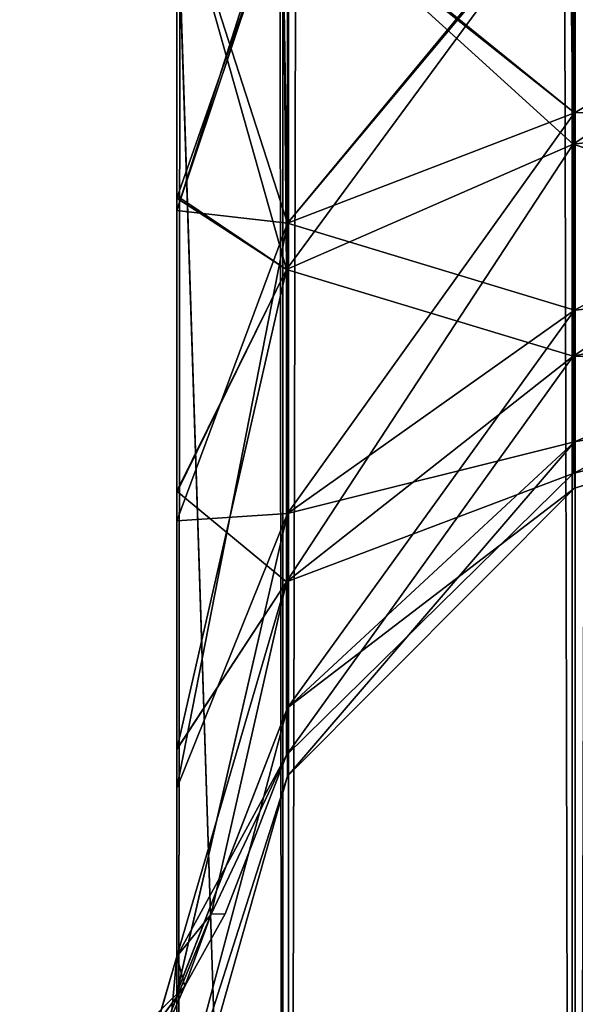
# Model space of a CAD drawing. Extents: x -23 to 470, y -2000 to 0.
# Tile 63 of 247: x 238 to 247, y -1946 to -1930. Entities that reach past the tile are written whole.
import ezdxf

# ---------------------------------------------------------------- set-up
doc = ezdxf.new("R2010")
doc.units = 0
doc.header["$LTSCALE"] = 65.185185
for name, color, linetype in [('282', 7, 'CONTINUOUS'), ('297', 7, 'CONTINUOUS'), ('298', 7, 'CONTINUOUS'), ('306', 7, 'CONTINUOUS'), ('310', 7, 'CONTINUOUS'), ('323', 7, 'CONTINUOUS'), ('324', 7, 'CONTINUOUS'), ('325', 7, 'CONTINUOUS'), ('326', 7, 'CONTINUOUS'), ('327', 7, 'CONTINUOUS'), ('338', 7, 'CONTINUOUS')]:
    doc.layers.add(name, color=color, linetype=linetype)

msp = doc.modelspace()

# ---------------------------------------------------------------- linework, layer by layer
at = {"layer": '282', "linetype": 'CONTINUOUS'}
for points in [[(240.45, -1928.15, 20.5), (240.45, -1933.178, 19.874), (240.45, -1952.417, 21.376), (240.45, -1928.15, 20.5)], [(240.45, -1933.41, 21.184), (240.45, -1928.15, 20.5), (240.45, -1952.417, 21.376), (240.45, -1933.41, 21.184)], [(240.45, -1928.15, 61.5), (240.45, -1933.409, 60.816), (240.45, -1933.41, 62.184), (240.45, -1928.15, 61.5)], [(240.45, -1928.15, 102.5), (240.45, -1933.409, 101.816), (240.45, -1980, 102.5), (240.45, -1928.15, 102.5)], [(240.45, -1980, -102.5), (240.45, -1982.865, -101.931), (240.45, -1928.15, -102.5), (240.45, -1980, -102.5)], [(240.45, -1928.15, -102.5), (240.45, -1982.865, -101.931), (240.45, -1933.41, -101.816), (240.45, -1928.15, -102.5)], [(240.45, -1928.15, -61.5), (240.45, -1933.409, -62.184), (240.45, -1933.41, -60.816), (240.45, -1928.15, -61.5)], [(240.45, -1928.15, -20.5), (240.45, -1933.409, -21.184), (240.45, -1933.213, -19.865), (240.45, -1928.15, -20.5)], [(240.45, -1933.178, 19.874), (240.45, -1937.882, 18.042), (240.45, -1952.417, 21.376), (240.45, -1933.178, 19.874)], [(240.45, -1933.213, -19.865), (240.45, -1933.409, -21.184), (240.45, -1937.903, -18.031), (240.45, -1933.213, -19.865)], [(240.45, -1933.409, 60.816), (240.45, -1938.355, 58.772), (240.45, -1987.5, 95), (240.45, -1933.409, 60.816)], [(240.45, -1933.41, 62.184), (240.45, -1933.409, 60.816), (240.45, -1938.356, 64.228), (240.45, -1933.41, 62.184)], [(240.45, -1938.356, 64.228), (240.45, -1933.409, 60.816), (240.45, -1987.5, 95), (240.45, -1938.356, 64.228)], [(240.45, -1933.409, 101.816), (240.45, -1938.355, 99.772), (240.45, -1982.865, 101.931), (240.45, -1933.409, 101.816)], [(240.45, -1980, 102.5), (240.45, -1933.409, 101.816), (240.45, -1982.865, 101.931), (240.45, -1980, 102.5)], [(240.45, -1933.409, -62.184), (240.45, -1938.355, -64.228), (240.45, -1938.356, -58.772), (240.45, -1933.409, -62.184)], [(240.45, -1933.41, -60.816), (240.45, -1933.409, -62.184), (240.45, -1938.356, -58.772), (240.45, -1933.41, -60.816)], [(240.45, -1933.409, -21.184), (240.45, -1938.355, -23.228), (240.45, -1952.417, -21.376), (240.45, -1933.409, -21.184)], [(240.45, -1937.903, -18.031), (240.45, -1933.409, -21.184), (240.45, -1952.417, -21.376), (240.45, -1937.903, -18.031)], [(240.45, -1938.356, 23.228), (240.45, -1933.41, 21.184), (240.45, -1952.417, 21.376), (240.45, -1938.356, 23.228)], [(240.45, -1983.734, -101.5), (240.45, -1985.305, -100.301), (240.45, -1933.41, -101.816), (240.45, -1983.734, -101.5)], [(240.45, -1933.41, -101.816), (240.45, -1985.305, -100.301), (240.45, -1938.356, -99.772), (240.45, -1933.41, -101.816)], [(240.45, -1982.865, -101.931), (240.45, -1983.734, -101.5), (240.45, -1933.41, -101.816), (240.45, -1982.865, -101.931)], [(240.45, -1937.882, 18.042), (240.45, -1941.993, 15.12), (240.45, -1952.417, 21.376), (240.45, -1937.882, 18.042)], [(240.45, -1942.001, -15.112), (240.45, -1937.903, -18.031), (240.45, -1952.417, -21.376), (240.45, -1942.001, -15.112)], [(240.45, -1938.355, 58.772), (240.45, -1942.614, 55.522), (240.45, -1987.5, 95), (240.45, -1938.355, 58.772)], [(240.45, -1938.355, 99.772), (240.45, -1942.614, 96.522), (240.45, -1986.5, 98.734), (240.45, -1938.355, 99.772)], [(240.45, -1982.865, 101.931), (240.45, -1938.355, 99.772), (240.45, -1983.734, 101.5), (240.45, -1982.865, 101.931)], [(240.45, -1983.734, 101.5), (240.45, -1938.355, 99.772), (240.45, -1985.305, 100.301), (240.45, -1983.734, 101.5)], [(240.45, -1985.305, 100.301), (240.45, -1938.355, 99.772), (240.45, -1986.5, 98.734), (240.45, -1985.305, 100.301)], [(240.45, -1942.614, -67.478), (240.45, -1987.5, -24.51), (240.45, -1938.355, -64.228), (240.45, -1942.614, -67.478)], [(240.45, -1938.355, -64.228), (240.45, -1987.5, -24.51), (240.45, -1938.356, -58.772), (240.45, -1938.355, -64.228)], [(240.45, -1938.355, -23.228), (240.45, -1942.614, -26.478), (240.45, -1952.417, -21.376), (240.45, -1938.355, -23.228)], [(240.45, -1942.615, 26.479), (240.45, -1938.356, 23.228), (240.45, -1963.25, 27.648), (240.45, -1942.615, 26.479)], [(240.45, -1963.25, 27.648), (240.45, -1938.356, 23.228), (240.45, -1952.417, 21.376), (240.45, -1963.25, 27.648)], [(240.45, -1942.615, 67.479), (240.45, -1938.356, 64.228), (240.45, -1987.5, 95), (240.45, -1942.615, 67.479)], [(240.45, -1938.356, -58.772), (240.45, -1987.5, -24.51), (240.45, -1942.615, -55.521), (240.45, -1938.356, -58.772)], [(240.45, -1986.5, -98.734), (240.45, -1986.933, -97.86), (240.45, -1938.356, -99.772), (240.45, -1986.5, -98.734)], [(240.45, -1938.356, -99.772), (240.45, -1986.933, -97.86), (240.45, -1942.615, -96.521), (240.45, -1938.356, -99.772)], [(240.45, -1985.305, -100.301), (240.45, -1986.5, -98.734), (240.45, -1938.356, -99.772), (240.45, -1985.305, -100.301)], [(240.45, -1941.993, 15.12), (240.45, -1945.298, 11.3), (240.45, -1952.417, 21.376), (240.45, -1941.993, 15.12)], [(240.45, -1945.297, -11.297), (240.45, -1942.001, -15.112), (240.45, -1952.417, -21.376), (240.45, -1945.297, -11.297)], [(240.45, -1942.614, 55.522), (240.45, -1945.88, 51.282), (240.45, -1987.5, 95), (240.45, -1942.614, 55.522)], [(240.45, -1942.614, 96.522), (240.45, -1945.88, 92.282), (240.45, -1987.5, 95), (240.45, -1942.614, 96.522)], [(240.45, -1986.5, 98.734), (240.45, -1942.614, 96.522), (240.45, -1986.933, 97.86), (240.45, -1986.5, 98.734)], [(240.45, -1986.933, 97.86), (240.45, -1942.614, 96.522), (240.45, -1987.5, 95), (240.45, -1986.933, 97.86)], [(240.45, -1945.88, -71.718), (240.45, -1987.5, -24.51), (240.45, -1942.614, -67.478), (240.45, -1945.88, -71.718)], [(240.45, -1942.614, -26.478), (240.45, -1945.88, -30.718), (240.45, -1963.249, -27.648), (240.45, -1942.614, -26.478)], [(240.45, -1952.417, -21.376), (240.45, -1942.614, -26.478), (240.45, -1963.249, -27.648), (240.45, -1952.417, -21.376)], [(240.45, -1945.882, 30.72), (240.45, -1942.615, 26.479), (240.45, -1975.732, 28.753), (240.45, -1945.882, 30.72)], [(240.45, -1975.732, 28.753), (240.45, -1942.615, 26.479), (240.45, -1963.25, 27.648), (240.45, -1975.732, 28.753)], [(240.45, -1945.882, 71.72), (240.45, -1942.615, 67.479), (240.45, -1987.5, 95), (240.45, -1945.882, 71.72)], [(240.45, -1942.615, -55.521), (240.45, -1987.5, -24.51), (240.45, -1945.882, -51.28), (240.45, -1942.615, -55.521)], [(240.45, -1986.933, -97.86), (240.45, -1987.5, -95), (240.45, -1942.615, -96.521), (240.45, -1986.933, -97.86)], [(240.45, -1942.615, -96.521), (240.45, -1987.5, -95), (240.45, -1945.882, -92.28), (240.45, -1942.615, -96.521)], [(240.45, -1945.88, 51.282), (240.45, -1947.944, 46.329), (240.45, -1987.5, 95), (240.45, -1945.88, 51.282)], [(240.45, -1945.88, 92.282), (240.45, -1947.944, 87.329), (240.45, -1987.5, 95), (240.45, -1945.88, 92.282)], [(240.45, -1947.944, -76.671), (240.45, -1987.5, -24.51), (240.45, -1945.88, -71.718), (240.45, -1947.944, -76.671)], [(240.45, -1945.88, -30.718), (240.45, -1947.944, -35.671), (240.45, -1975.731, -28.753), (240.45, -1945.88, -30.718)], [(240.45, -1963.249, -27.648), (240.45, -1945.88, -30.718), (240.45, -1975.731, -28.753), (240.45, -1963.249, -27.648)], [(240.45, -1947.944, 35.673), (240.45, -1945.882, 30.72), (240.45, -1987.5, 95), (240.45, -1947.944, 35.673)], [(240.45, -1987.5, 95), (240.45, -1945.882, 30.72), (240.45, -1975.732, 28.753), (240.45, -1987.5, 95)], [(240.45, -1947.944, 76.673), (240.45, -1945.882, 71.72), (240.45, -1987.5, 95), (240.45, -1947.944, 76.673)], [(240.45, -1987.5, -95), (240.45, -1987.5, -24.51), (240.45, -1945.882, -92.28), (240.45, -1987.5, -95)], [(240.45, -1945.882, -92.28), (240.45, -1987.5, -24.51), (240.45, -1947.944, -87.327), (240.45, -1945.882, -92.28)], [(240.45, -1945.882, -51.28), (240.45, -1987.5, -24.51), (240.45, -1947.944, -46.327), (240.45, -1945.882, -51.28)]]:
    msp.add_3dface(points, dxfattribs=at)
at = {"layer": '297', "linetype": 'CONTINUOUS'}
msp.add_3dface([(240.45, -1945.297, -11.297), (240.45, -1952.417, -21.376), (239.795, -1947.557, -10.304), (240.45, -1945.297, -11.297)], dxfattribs=at)
at = {"layer": '298', "linetype": 'CONTINUOUS'}
for points in [[(240.45, -1952.417, 21.376), (240.45, -1945.298, 11.3), (239.779, -1952.541, 17.987), (240.45, -1952.417, 21.376)], [(239.779, -1952.541, 17.987), (240.45, -1945.298, 11.3), (239.779, -1947.582, 10.293), (239.779, -1952.541, 17.987)]]:
    msp.add_3dface(points, dxfattribs=at)
at = {"layer": '306', "linetype": 'CONTINUOUS'}
for points in [[(240.45, -20, 102.5), (240.45, -71.85, 102.5), (242.138, -1980, 108.8), (240.45, -20, 102.5)], [(242.138, -20, 108.8), (240.45, -20, 102.5), (242.138, -1980, 108.8), (242.138, -20, 108.8)], [(246.747, -20, 113.41), (242.138, -20, 108.8), (246.747, -1980, 113.41), (246.747, -20, 113.41)], [(242.138, -20, 108.8), (242.138, -1980, 108.8), (246.747, -1980, 113.41), (242.138, -20, 108.8)], [(253.05, -1980, 115.1), (246.747, -20, 113.41), (246.747, -1980, 113.41), (253.05, -1980, 115.1)], [(246.747, -20, 113.41), (253.05, -1980, 115.1), (253.05, -1916.55, 115.1), (246.747, -20, 113.41)], [(240.45, -71.85, 102.5), (240.45, -1928.15, 102.5), (242.138, -1980, 108.8), (240.45, -71.85, 102.5)], [(240.45, -1928.15, 102.5), (240.45, -1980, 102.5), (242.138, -1980, 108.8), (240.45, -1928.15, 102.5)]]:
    msp.add_3dface(points, dxfattribs=at)
at = {"layer": '310', "linetype": 'CONTINUOUS'}
for points in [[(240.45, -1980, -102.5), (240.45, -1928.15, -102.5), (242.225, -20, -108.75), (240.45, -1980, -102.5)], [(240.45, -1980, -102.5), (242.225, -20, -108.75), (242.225, -1980, -108.75), (240.45, -1980, -102.5)], [(242.225, -20, -108.75), (246.797, -20, -113.323), (242.225, -1980, -108.75), (242.225, -20, -108.75)], [(246.797, -20, -113.323), (246.797, -1980, -113.323), (242.225, -1980, -108.75), (246.797, -20, -113.323)], [(246.797, -20, -113.323), (253.05, -20, -115), (246.797, -1980, -113.323), (246.797, -20, -113.323)]]:
    msp.add_3dface(points, dxfattribs=at)
at = {"layer": '323', "linetype": 'CONTINUOUS'}
for points in [[(240.45, -1928.15, -102.5), (240.45, -1933.41, -101.816), (242.212, -1928.15, -96.273), (240.45, -1928.15, -102.5)], [(242.212, -1928.15, -96.273), (240.45, -1933.41, -101.816), (242.212, -1933.612, -95.186), (242.212, -1928.15, -96.273)], [(240.45, -1933.409, -62.184), (240.45, -1928.15, -61.5), (242.212, -1933.612, -68.814), (240.45, -1933.409, -62.184)], [(242.212, -1933.612, -68.814), (240.45, -1928.15, -61.5), (242.212, -1928.15, -67.727), (242.212, -1933.612, -68.814)], [(242.212, -1928.15, -96.273), (242.212, -1933.612, -95.186), (246.78, -1928.15, -91.686), (242.212, -1928.15, -96.273)], [(246.78, -1928.15, -91.686), (242.212, -1933.612, -95.186), (246.783, -1931.856, -90.947), (246.78, -1928.15, -91.686)], [(242.212, -1933.612, -68.814), (242.212, -1928.15, -67.727), (246.783, -1931.856, -73.053), (242.212, -1933.612, -68.814)], [(242.212, -1928.15, -67.727), (246.78, -1928.15, -72.314), (246.783, -1931.856, -73.053), (242.212, -1928.15, -67.727)], [(253.05, -1928.15, -74), (253.037, -1931.621, -74.792), (246.78, -1928.15, -72.314), (253.05, -1928.15, -74)], [(246.78, -1928.15, -72.314), (253.037, -1931.621, -74.792), (246.783, -1931.856, -73.053), (246.78, -1928.15, -72.314)], [(253.136, -1928.15, -90), (246.78, -1928.15, -91.686), (246.783, -1931.856, -90.947), (253.136, -1928.15, -90)], [(253.037, -1931.621, -89.208), (253.136, -1928.15, -90), (246.783, -1931.856, -90.947), (253.037, -1931.621, -89.208)], [(253.037, -1931.621, -74.792), (253.037, -1934.405, -77.012), (246.783, -1934.998, -75.152), (253.037, -1931.621, -74.792)], [(253.037, -1931.621, -74.792), (246.783, -1934.998, -75.152), (246.783, -1931.856, -73.053), (253.037, -1931.621, -74.792)], [(253.037, -1934.405, -86.988), (253.037, -1931.621, -89.208), (246.783, -1934.998, -88.848), (253.037, -1934.405, -86.988)], [(253.037, -1931.621, -89.208), (246.783, -1931.856, -90.947), (246.783, -1934.998, -88.848), (253.037, -1931.621, -89.208)], [(242.212, -1933.612, -95.186), (242.212, -1938.242, -92.092), (246.783, -1931.856, -90.947), (242.212, -1933.612, -95.186)], [(246.783, -1931.856, -90.947), (242.212, -1938.242, -92.092), (246.783, -1934.998, -88.848), (246.783, -1931.856, -90.947)], [(246.783, -1934.998, -75.152), (242.212, -1933.612, -68.814), (246.783, -1931.856, -73.053), (246.783, -1934.998, -75.152)], [(240.45, -1938.355, -64.228), (240.45, -1933.409, -62.184), (242.212, -1933.612, -68.814), (240.45, -1938.355, -64.228)], [(240.45, -1933.41, -101.816), (240.45, -1938.356, -99.772), (242.212, -1933.612, -95.186), (240.45, -1933.41, -101.816)], [(240.45, -1938.356, -99.772), (240.45, -1942.615, -96.521), (242.212, -1933.612, -95.186), (240.45, -1938.356, -99.772)], [(242.212, -1933.612, -95.186), (240.45, -1942.615, -96.521), (242.212, -1938.242, -92.092), (242.212, -1933.612, -95.186)], [(242.212, -1938.242, -71.908), (240.45, -1938.355, -64.228), (242.212, -1933.612, -68.814), (242.212, -1938.242, -71.908)], [(242.212, -1938.242, -71.908), (242.212, -1933.612, -68.814), (246.783, -1934.998, -75.152), (242.212, -1938.242, -71.908)], [(253.037, -1934.405, -77.012), (253.037, -1935.949, -80.22), (246.783, -1937.097, -78.294), (253.037, -1934.405, -77.012)], [(253.037, -1934.405, -77.012), (246.783, -1937.097, -78.294), (246.783, -1934.998, -75.152), (253.037, -1934.405, -77.012)], [(253.037, -1935.949, -83.78), (253.037, -1934.405, -86.988), (246.783, -1937.097, -85.706), (253.037, -1935.949, -83.78)], [(253.037, -1934.405, -86.988), (246.783, -1934.998, -88.848), (246.783, -1937.097, -85.706), (253.037, -1934.405, -86.988)], [(242.212, -1938.242, -92.092), (242.212, -1941.336, -87.462), (246.783, -1934.998, -88.848), (242.212, -1938.242, -92.092)], [(246.783, -1934.998, -88.848), (242.212, -1941.336, -87.462), (246.783, -1937.097, -85.706), (246.783, -1934.998, -88.848)], [(246.783, -1937.097, -78.294), (242.212, -1938.242, -71.908), (246.783, -1934.998, -75.152), (246.783, -1937.097, -78.294)], [(253.037, -1935.949, -80.22), (253.037, -1935.949, -83.78), (246.783, -1937.835, -82), (253.037, -1935.949, -80.22)], [(253.037, -1935.949, -80.22), (246.783, -1937.835, -82), (246.783, -1937.097, -78.294), (253.037, -1935.949, -80.22)], [(253.037, -1935.949, -83.78), (246.783, -1937.097, -85.706), (246.783, -1937.835, -82), (253.037, -1935.949, -83.78)], [(242.212, -1941.336, -87.462), (242.212, -1942.423, -82), (246.783, -1937.097, -85.706), (242.212, -1941.336, -87.462)], [(246.783, -1937.097, -85.706), (242.212, -1942.423, -82), (246.783, -1937.835, -82), (246.783, -1937.097, -85.706)], [(242.212, -1941.336, -76.538), (242.212, -1938.242, -71.908), (246.783, -1937.097, -78.294), (242.212, -1941.336, -76.538)], [(246.783, -1937.835, -82), (242.212, -1941.336, -76.538), (246.783, -1937.097, -78.294), (246.783, -1937.835, -82)], [(242.212, -1942.423, -82), (242.212, -1941.336, -76.538), (246.783, -1937.835, -82), (242.212, -1942.423, -82)], [(240.45, -1942.615, -96.521), (240.45, -1945.882, -92.28), (242.212, -1938.242, -92.092), (240.45, -1942.615, -96.521)], [(242.212, -1938.242, -92.092), (240.45, -1945.882, -92.28), (242.212, -1941.336, -87.462), (242.212, -1938.242, -92.092)], [(240.45, -1945.88, -71.718), (240.45, -1942.614, -67.478), (242.212, -1938.242, -71.908), (240.45, -1945.88, -71.718)], [(242.212, -1941.336, -76.538), (240.45, -1945.88, -71.718), (242.212, -1938.242, -71.908), (242.212, -1941.336, -76.538)], [(240.45, -1942.614, -67.478), (240.45, -1938.355, -64.228), (242.212, -1938.242, -71.908), (240.45, -1942.614, -67.478)], [(240.45, -1945.882, -92.28), (240.45, -1947.944, -87.327), (242.212, -1941.336, -87.462), (240.45, -1945.882, -92.28)], [(242.212, -1941.336, -87.462), (240.45, -1947.944, -87.327), (242.212, -1942.423, -82), (242.212, -1941.336, -87.462)], [(240.45, -1947.944, -76.671), (240.45, -1945.88, -71.718), (242.212, -1941.336, -76.538), (240.45, -1947.944, -76.671)], [(242.212, -1942.423, -82), (240.45, -1947.944, -76.671), (242.212, -1941.336, -76.538), (242.212, -1942.423, -82)], [(240.45, -1947.944, -87.327), (240.45, -1948.65, -81.999), (242.212, -1942.423, -82), (240.45, -1947.944, -87.327)], [(240.45, -1948.65, -81.999), (240.45, -1947.944, -76.671), (242.212, -1942.423, -82), (240.45, -1948.65, -81.999)]]:
    msp.add_3dface(points, dxfattribs=at)
at = {"layer": '324', "linetype": 'CONTINUOUS'}
for points in [[(240.45, -1928.15, -61.5), (240.45, -1933.41, -60.816), (242.212, -1928.15, -55.273), (240.45, -1928.15, -61.5)], [(242.212, -1928.15, -55.273), (240.45, -1933.41, -60.816), (242.212, -1933.612, -54.186), (242.212, -1928.15, -55.273)], [(240.45, -1933.409, -21.184), (240.45, -1928.15, -20.5), (242.212, -1933.612, -27.814), (240.45, -1933.409, -21.184)], [(242.212, -1933.612, -27.814), (240.45, -1928.15, -20.5), (242.212, -1928.15, -26.727), (242.212, -1933.612, -27.814)], [(242.212, -1928.15, -55.273), (242.212, -1933.612, -54.186), (246.78, -1928.15, -50.686), (242.212, -1928.15, -55.273)], [(246.78, -1928.15, -50.686), (242.212, -1933.612, -54.186), (246.783, -1931.856, -49.947), (246.78, -1928.15, -50.686)], [(242.212, -1933.612, -27.814), (242.212, -1928.15, -26.727), (246.783, -1931.856, -32.053), (242.212, -1933.612, -27.814)], [(242.212, -1928.15, -26.727), (246.78, -1928.15, -31.314), (246.783, -1931.856, -32.053), (242.212, -1928.15, -26.727)], [(253.05, -1928.15, -33), (253.037, -1931.621, -33.792), (246.78, -1928.15, -31.314), (253.05, -1928.15, -33)], [(246.78, -1928.15, -31.314), (253.037, -1931.621, -33.792), (246.783, -1931.856, -32.053), (246.78, -1928.15, -31.314)], [(253.136, -1928.15, -49), (246.78, -1928.15, -50.686), (246.783, -1931.856, -49.947), (253.136, -1928.15, -49)], [(253.037, -1931.621, -48.208), (253.136, -1928.15, -49), (246.783, -1931.856, -49.947), (253.037, -1931.621, -48.208)], [(253.037, -1931.621, -33.792), (253.037, -1934.405, -36.012), (246.783, -1934.998, -34.152), (253.037, -1931.621, -33.792)], [(253.037, -1931.621, -33.792), (246.783, -1934.998, -34.152), (246.783, -1931.856, -32.053), (253.037, -1931.621, -33.792)], [(253.037, -1934.405, -45.988), (253.037, -1931.621, -48.208), (246.783, -1934.998, -47.848), (253.037, -1934.405, -45.988)], [(253.037, -1931.621, -48.208), (246.783, -1931.856, -49.947), (246.783, -1934.998, -47.848), (253.037, -1931.621, -48.208)], [(242.212, -1933.612, -54.186), (242.212, -1938.242, -51.092), (246.783, -1931.856, -49.947), (242.212, -1933.612, -54.186)], [(246.783, -1931.856, -49.947), (242.212, -1938.242, -51.092), (246.783, -1934.998, -47.848), (246.783, -1931.856, -49.947)], [(246.783, -1934.998, -34.152), (242.212, -1933.612, -27.814), (246.783, -1931.856, -32.053), (246.783, -1934.998, -34.152)], [(240.45, -1938.355, -23.228), (240.45, -1933.409, -21.184), (242.212, -1933.612, -27.814), (240.45, -1938.355, -23.228)], [(240.45, -1933.41, -60.816), (240.45, -1938.356, -58.772), (242.212, -1933.612, -54.186), (240.45, -1933.41, -60.816)], [(240.45, -1938.356, -58.772), (240.45, -1942.615, -55.521), (242.212, -1933.612, -54.186), (240.45, -1938.356, -58.772)], [(242.212, -1933.612, -54.186), (240.45, -1942.615, -55.521), (242.212, -1938.242, -51.092), (242.212, -1933.612, -54.186)], [(242.212, -1938.242, -30.908), (240.45, -1938.355, -23.228), (242.212, -1933.612, -27.814), (242.212, -1938.242, -30.908)], [(242.212, -1938.242, -30.908), (242.212, -1933.612, -27.814), (246.783, -1934.998, -34.152), (242.212, -1938.242, -30.908)], [(253.037, -1934.405, -36.012), (253.037, -1935.949, -39.22), (246.783, -1937.097, -37.294), (253.037, -1934.405, -36.012)], [(253.037, -1934.405, -36.012), (246.783, -1937.097, -37.294), (246.783, -1934.998, -34.152), (253.037, -1934.405, -36.012)], [(253.037, -1935.949, -42.78), (253.037, -1934.405, -45.988), (246.783, -1937.097, -44.706), (253.037, -1935.949, -42.78)], [(253.037, -1934.405, -45.988), (246.783, -1934.998, -47.848), (246.783, -1937.097, -44.706), (253.037, -1934.405, -45.988)], [(242.212, -1938.242, -51.092), (242.212, -1941.336, -46.462), (246.783, -1934.998, -47.848), (242.212, -1938.242, -51.092)], [(246.783, -1934.998, -47.848), (242.212, -1941.336, -46.462), (246.783, -1937.097, -44.706), (246.783, -1934.998, -47.848)], [(246.783, -1937.097, -37.294), (242.212, -1938.242, -30.908), (246.783, -1934.998, -34.152), (246.783, -1937.097, -37.294)], [(253.037, -1935.949, -39.22), (253.037, -1935.949, -42.78), (246.783, -1937.835, -41), (253.037, -1935.949, -39.22)], [(253.037, -1935.949, -39.22), (246.783, -1937.835, -41), (246.783, -1937.097, -37.294), (253.037, -1935.949, -39.22)], [(253.037, -1935.949, -42.78), (246.783, -1937.097, -44.706), (246.783, -1937.835, -41), (253.037, -1935.949, -42.78)], [(242.212, -1941.336, -46.462), (242.212, -1942.423, -41), (246.783, -1937.097, -44.706), (242.212, -1941.336, -46.462)], [(246.783, -1937.097, -44.706), (242.212, -1942.423, -41), (246.783, -1937.835, -41), (246.783, -1937.097, -44.706)], [(242.212, -1941.336, -35.538), (242.212, -1938.242, -30.908), (246.783, -1937.097, -37.294), (242.212, -1941.336, -35.538)], [(246.783, -1937.835, -41), (242.212, -1941.336, -35.538), (246.783, -1937.097, -37.294), (246.783, -1937.835, -41)], [(242.212, -1942.423, -41), (242.212, -1941.336, -35.538), (246.783, -1937.835, -41), (242.212, -1942.423, -41)], [(240.45, -1942.615, -55.521), (240.45, -1945.882, -51.28), (242.212, -1938.242, -51.092), (240.45, -1942.615, -55.521)], [(242.212, -1938.242, -51.092), (240.45, -1945.882, -51.28), (242.212, -1941.336, -46.462), (242.212, -1938.242, -51.092)], [(240.45, -1945.88, -30.718), (240.45, -1942.614, -26.478), (242.212, -1938.242, -30.908), (240.45, -1945.88, -30.718)], [(242.212, -1941.336, -35.538), (240.45, -1945.88, -30.718), (242.212, -1938.242, -30.908), (242.212, -1941.336, -35.538)], [(240.45, -1942.614, -26.478), (240.45, -1938.355, -23.228), (242.212, -1938.242, -30.908), (240.45, -1942.614, -26.478)], [(240.45, -1945.882, -51.28), (240.45, -1947.944, -46.327), (242.212, -1941.336, -46.462), (240.45, -1945.882, -51.28)], [(242.212, -1941.336, -46.462), (240.45, -1947.944, -46.327), (242.212, -1942.423, -41), (242.212, -1941.336, -46.462)], [(240.45, -1947.944, -35.671), (240.45, -1945.88, -30.718), (242.212, -1941.336, -35.538), (240.45, -1947.944, -35.671)], [(242.212, -1942.423, -41), (240.45, -1947.944, -35.671), (242.212, -1941.336, -35.538), (242.212, -1942.423, -41)], [(240.45, -1947.944, -46.327), (240.45, -1948.65, -40.999), (242.212, -1942.423, -41), (240.45, -1947.944, -46.327)], [(240.45, -1948.65, -40.999), (240.45, -1947.944, -35.671), (242.212, -1942.423, -41), (240.45, -1948.65, -40.999)]]:
    msp.add_3dface(points, dxfattribs=at)
at = {"layer": '325', "linetype": 'CONTINUOUS'}
for points in [[(240.45, -1933.178, 19.874), (240.45, -1928.15, 20.5), (242.197, -1934.354, 12.882), (240.45, -1933.178, 19.874)], [(242.197, -1934.354, 12.882), (240.45, -1928.15, 20.5), (242.138, -1928.15, 14.2), (242.197, -1934.354, 12.882)], [(240.45, -1928.15, -20.5), (240.45, -1933.213, -19.865), (242.225, -1928.15, -14.25), (240.45, -1928.15, -20.5)], [(242.225, -1928.15, -14.25), (240.45, -1933.213, -19.865), (242.197, -1934.354, -12.882), (242.225, -1928.15, -14.25)], [(242.197, -1934.354, 12.882), (242.138, -1928.15, 14.2), (246.763, -1932.357, 8.736), (242.197, -1934.354, 12.882)], [(246.763, -1932.357, 8.736), (242.138, -1928.15, 14.2), (246.709, -1928.15, 9.612), (246.763, -1932.357, 8.736)], [(242.225, -1928.15, -14.25), (242.197, -1934.354, -12.882), (246.76, -1928.15, -9.698), (242.225, -1928.15, -14.25)], [(246.76, -1928.15, -9.698), (242.197, -1934.354, -12.882), (246.763, -1932.357, -8.736), (246.76, -1928.15, -9.698)], [(253.05, -1928.15, 7.9), (253.019, -1931.621, 7.208), (246.709, -1928.15, 9.612), (253.05, -1928.15, 7.9)], [(253.019, -1931.621, 7.208), (246.763, -1932.357, 8.736), (246.709, -1928.15, 9.612), (253.019, -1931.621, 7.208)], [(253.118, -1928.15, -8), (246.76, -1928.15, -9.698), (246.763, -1932.357, -8.736), (253.118, -1928.15, -8)], [(253.019, -1931.621, -7.208), (253.118, -1928.15, -8), (246.763, -1932.357, -8.736), (253.019, -1931.621, -7.208)], [(253.019, -1931.621, 7.208), (253.019, -1934.405, 4.988), (246.763, -1932.357, 8.736), (253.019, -1931.621, 7.208)], [(253.019, -1934.405, -4.988), (253.019, -1931.621, -7.208), (246.763, -1935.731, -6.046), (253.019, -1934.405, -4.988)], [(253.019, -1931.621, -7.208), (246.763, -1932.357, -8.736), (246.763, -1935.731, -6.046), (253.019, -1931.621, -7.208)], [(242.197, -1934.354, -12.882), (242.197, -1939.329, -8.915), (246.763, -1932.357, -8.736), (242.197, -1934.354, -12.882)], [(246.763, -1932.357, -8.736), (242.197, -1939.329, -8.915), (246.763, -1935.731, -6.046), (246.763, -1932.357, -8.736)], [(246.763, -1935.731, 6.046), (242.197, -1934.354, 12.882), (246.763, -1932.357, 8.736), (246.763, -1935.731, 6.046)], [(253.019, -1934.405, 4.988), (246.763, -1935.731, 6.046), (246.763, -1932.357, 8.736), (253.019, -1934.405, 4.988)], [(240.45, -1937.882, 18.042), (240.45, -1933.178, 19.874), (242.197, -1934.354, 12.882), (240.45, -1937.882, 18.042)], [(240.45, -1933.213, -19.865), (240.45, -1937.903, -18.031), (242.197, -1934.354, -12.882), (240.45, -1933.213, -19.865)], [(242.197, -1939.329, 8.915), (240.45, -1937.882, 18.042), (242.197, -1934.354, 12.882), (242.197, -1939.329, 8.915)], [(240.45, -1937.903, -18.031), (240.45, -1942.001, -15.112), (242.197, -1934.354, -12.882), (240.45, -1937.903, -18.031)], [(242.197, -1934.354, -12.882), (240.45, -1942.001, -15.112), (242.197, -1939.329, -8.915), (242.197, -1934.354, -12.882)], [(242.197, -1939.329, 8.915), (242.197, -1934.354, 12.882), (246.763, -1935.731, 6.046), (242.197, -1939.329, 8.915)], [(253.019, -1934.405, 4.988), (253.019, -1935.949, 1.78), (246.763, -1935.731, 6.046), (253.019, -1934.405, 4.988)], [(253.019, -1935.949, -1.78), (253.019, -1934.405, -4.988), (246.763, -1937.603, -2.158), (253.019, -1935.949, -1.78)], [(253.019, -1934.405, -4.988), (246.763, -1935.731, -6.046), (246.763, -1937.603, -2.158), (253.019, -1934.405, -4.988)], [(242.197, -1939.329, -8.915), (242.197, -1942.09, -3.182), (246.763, -1935.731, -6.046), (242.197, -1939.329, -8.915)], [(246.763, -1935.731, -6.046), (242.197, -1942.09, -3.182), (246.763, -1937.603, -2.158), (246.763, -1935.731, -6.046)], [(246.763, -1937.603, 2.158), (242.197, -1939.329, 8.915), (246.763, -1935.731, 6.046), (246.763, -1937.603, 2.158)], [(253.019, -1935.949, 1.78), (246.763, -1937.603, 2.158), (246.763, -1935.731, 6.046), (253.019, -1935.949, 1.78)], [(253.019, -1935.949, 1.78), (253.019, -1935.949, -1.78), (246.763, -1937.603, 2.158), (253.019, -1935.949, 1.78)], [(253.019, -1935.949, -1.78), (246.763, -1937.603, -2.158), (246.763, -1937.603, 2.158), (253.019, -1935.949, -1.78)], [(242.197, -1942.09, -3.182), (242.197, -1942.09, 3.182), (246.763, -1937.603, -2.158), (242.197, -1942.09, -3.182)], [(242.197, -1942.09, 3.182), (242.197, -1939.329, 8.915), (246.763, -1937.603, 2.158), (242.197, -1942.09, 3.182)], [(246.763, -1937.603, -2.158), (242.197, -1942.09, 3.182), (246.763, -1937.603, 2.158), (246.763, -1937.603, -2.158)], [(240.45, -1941.993, 15.12), (240.45, -1937.882, 18.042), (242.197, -1939.329, 8.915), (240.45, -1941.993, 15.12)], [(240.45, -1945.298, 11.3), (240.45, -1941.993, 15.12), (242.197, -1939.329, 8.915), (240.45, -1945.298, 11.3)], [(242.197, -1942.09, 3.182), (240.45, -1945.298, 11.3), (242.197, -1939.329, 8.915), (242.197, -1942.09, 3.182)], [(240.45, -1942.001, -15.112), (240.45, -1945.297, -11.297), (242.197, -1939.329, -8.915), (240.45, -1942.001, -15.112)], [(240.45, -1945.297, -11.297), (240.994, -1944.624, -4.934), (242.197, -1939.329, -8.915), (240.45, -1945.297, -11.297)], [(242.197, -1939.329, -8.915), (240.994, -1944.624, -4.934), (242.197, -1942.09, -3.182), (242.197, -1939.329, -8.915)], [(240.993, -1944.624, 4.951), (240.45, -1945.298, 11.3), (242.197, -1942.09, 3.182), (240.993, -1944.624, 4.951)], [(241.219, -1944.617, 0.014), (240.993, -1944.624, 4.951), (242.197, -1942.09, 3.182), (241.219, -1944.617, 0.014)], [(240.994, -1944.624, -4.934), (241.219, -1944.617, 0.014), (242.197, -1942.09, -3.182), (240.994, -1944.624, -4.934)], [(242.197, -1942.09, -3.182), (241.219, -1944.617, 0.014), (242.197, -1942.09, 3.182), (242.197, -1942.09, -3.182)]]:
    msp.add_3dface(points, dxfattribs=at)
at = {"layer": '326', "linetype": 'CONTINUOUS'}
for points in [[(240.45, -1928.15, 20.5), (240.45, -1933.41, 21.184), (242.125, -1928.15, 26.777), (240.45, -1928.15, 20.5)], [(242.125, -1928.15, 26.777), (240.45, -1933.41, 21.184), (242.212, -1933.612, 27.814), (242.125, -1928.15, 26.777)], [(240.45, -1933.409, 60.816), (240.45, -1928.15, 61.5), (242.212, -1933.612, 54.186), (240.45, -1933.409, 60.816)], [(242.212, -1933.612, 54.186), (240.45, -1928.15, 61.5), (242.212, -1928.15, 55.273), (242.212, -1933.612, 54.186)], [(242.125, -1928.15, 26.777), (242.212, -1933.612, 27.814), (246.73, -1928.15, 31.4), (242.125, -1928.15, 26.777)], [(246.73, -1928.15, 31.4), (242.212, -1933.612, 27.814), (246.783, -1931.856, 32.053), (246.73, -1928.15, 31.4)], [(242.212, -1933.612, 54.186), (242.212, -1928.15, 55.273), (246.783, -1931.856, 49.947), (242.212, -1933.612, 54.186)], [(242.212, -1928.15, 55.273), (246.78, -1928.15, 50.686), (246.783, -1931.856, 49.947), (242.212, -1928.15, 55.273)], [(253.137, -1928.15, 33.1), (246.73, -1928.15, 31.4), (246.783, -1931.856, 32.053), (253.137, -1928.15, 33.1)], [(253.05, -1928.15, 49), (253.037, -1931.621, 48.208), (246.78, -1928.15, 50.686), (253.05, -1928.15, 49)], [(246.78, -1928.15, 50.686), (253.037, -1931.621, 48.208), (246.783, -1931.856, 49.947), (246.78, -1928.15, 50.686)], [(253.037, -1931.621, 33.792), (253.137, -1928.15, 33.1), (246.783, -1931.856, 32.053), (253.037, -1931.621, 33.792)], [(253.037, -1931.621, 48.208), (253.037, -1934.405, 45.988), (246.783, -1934.998, 47.848), (253.037, -1931.621, 48.208)], [(253.037, -1931.621, 48.208), (246.783, -1934.998, 47.848), (246.783, -1931.856, 49.947), (253.037, -1931.621, 48.208)], [(253.037, -1934.405, 36.012), (253.037, -1931.621, 33.792), (246.783, -1934.998, 34.152), (253.037, -1934.405, 36.012)], [(253.037, -1931.621, 33.792), (246.783, -1931.856, 32.053), (246.783, -1934.998, 34.152), (253.037, -1931.621, 33.792)], [(242.212, -1933.612, 27.814), (242.212, -1938.242, 30.908), (246.783, -1931.856, 32.053), (242.212, -1933.612, 27.814)], [(246.783, -1931.856, 32.053), (242.212, -1938.242, 30.908), (246.783, -1934.998, 34.152), (246.783, -1931.856, 32.053)], [(246.783, -1934.998, 47.848), (242.212, -1933.612, 54.186), (246.783, -1931.856, 49.947), (246.783, -1934.998, 47.848)], [(240.45, -1938.355, 58.772), (240.45, -1933.409, 60.816), (242.212, -1933.612, 54.186), (240.45, -1938.355, 58.772)], [(240.45, -1933.41, 21.184), (240.45, -1938.356, 23.228), (242.212, -1933.612, 27.814), (240.45, -1933.41, 21.184)], [(240.45, -1938.356, 23.228), (240.45, -1942.615, 26.479), (242.212, -1933.612, 27.814), (240.45, -1938.356, 23.228)], [(242.212, -1933.612, 27.814), (240.45, -1942.615, 26.479), (242.212, -1938.242, 30.908), (242.212, -1933.612, 27.814)], [(242.212, -1938.242, 51.092), (240.45, -1938.355, 58.772), (242.212, -1933.612, 54.186), (242.212, -1938.242, 51.092)], [(242.212, -1938.242, 51.092), (242.212, -1933.612, 54.186), (246.783, -1934.998, 47.848), (242.212, -1938.242, 51.092)], [(253.037, -1934.405, 45.988), (253.037, -1935.949, 42.78), (246.783, -1937.097, 44.706), (253.037, -1934.405, 45.988)], [(253.037, -1934.405, 45.988), (246.783, -1937.097, 44.706), (246.783, -1934.998, 47.848), (253.037, -1934.405, 45.988)], [(253.037, -1935.949, 39.22), (253.037, -1934.405, 36.012), (246.783, -1937.097, 37.294), (253.037, -1935.949, 39.22)], [(253.037, -1934.405, 36.012), (246.783, -1934.998, 34.152), (246.783, -1937.097, 37.294), (253.037, -1934.405, 36.012)], [(242.212, -1938.242, 30.908), (242.212, -1941.336, 35.538), (246.783, -1934.998, 34.152), (242.212, -1938.242, 30.908)], [(246.783, -1934.998, 34.152), (242.212, -1941.336, 35.538), (246.783, -1937.097, 37.294), (246.783, -1934.998, 34.152)], [(246.783, -1937.097, 44.706), (242.212, -1938.242, 51.092), (246.783, -1934.998, 47.848), (246.783, -1937.097, 44.706)], [(253.037, -1935.949, 42.78), (253.037, -1935.949, 39.22), (246.783, -1937.835, 41), (253.037, -1935.949, 42.78)], [(253.037, -1935.949, 42.78), (246.783, -1937.835, 41), (246.783, -1937.097, 44.706), (253.037, -1935.949, 42.78)], [(253.037, -1935.949, 39.22), (246.783, -1937.097, 37.294), (246.783, -1937.835, 41), (253.037, -1935.949, 39.22)], [(242.212, -1941.336, 35.538), (242.212, -1942.423, 41), (246.783, -1937.097, 37.294), (242.212, -1941.336, 35.538)], [(246.783, -1937.097, 37.294), (242.212, -1942.423, 41), (246.783, -1937.835, 41), (246.783, -1937.097, 37.294)], [(242.212, -1941.336, 46.462), (242.212, -1938.242, 51.092), (246.783, -1937.097, 44.706), (242.212, -1941.336, 46.462)], [(246.783, -1937.835, 41), (242.212, -1941.336, 46.462), (246.783, -1937.097, 44.706), (246.783, -1937.835, 41)], [(242.212, -1942.423, 41), (242.212, -1941.336, 46.462), (246.783, -1937.835, 41), (242.212, -1942.423, 41)], [(240.45, -1942.615, 26.479), (240.45, -1945.882, 30.72), (242.212, -1938.242, 30.908), (240.45, -1942.615, 26.479)], [(242.212, -1938.242, 30.908), (240.45, -1945.882, 30.72), (242.212, -1941.336, 35.538), (242.212, -1938.242, 30.908)], [(240.45, -1945.88, 51.282), (240.45, -1942.614, 55.522), (242.212, -1938.242, 51.092), (240.45, -1945.88, 51.282)], [(242.212, -1941.336, 46.462), (240.45, -1945.88, 51.282), (242.212, -1938.242, 51.092), (242.212, -1941.336, 46.462)], [(240.45, -1942.614, 55.522), (240.45, -1938.355, 58.772), (242.212, -1938.242, 51.092), (240.45, -1942.614, 55.522)], [(240.45, -1945.882, 30.72), (240.45, -1947.944, 35.673), (242.212, -1941.336, 35.538), (240.45, -1945.882, 30.72)], [(242.212, -1941.336, 35.538), (240.45, -1947.944, 35.673), (242.212, -1942.423, 41), (242.212, -1941.336, 35.538)], [(240.45, -1947.944, 46.329), (240.45, -1945.88, 51.282), (242.212, -1941.336, 46.462), (240.45, -1947.944, 46.329)], [(242.212, -1942.423, 41), (240.45, -1947.944, 46.329), (242.212, -1941.336, 46.462), (242.212, -1942.423, 41)], [(240.45, -1947.944, 35.673), (240.45, -1948.65, 41.001), (242.212, -1942.423, 41), (240.45, -1947.944, 35.673)], [(240.45, -1948.65, 41.001), (240.45, -1947.944, 46.329), (242.212, -1942.423, 41), (240.45, -1948.65, 41.001)]]:
    msp.add_3dface(points, dxfattribs=at)
at = {"layer": '327', "linetype": 'CONTINUOUS'}
for points in [[(240.45, -1928.15, 61.5), (240.45, -1933.41, 62.184), (242.212, -1928.15, 67.727), (240.45, -1928.15, 61.5)], [(242.212, -1928.15, 67.727), (240.45, -1933.41, 62.184), (242.212, -1933.612, 68.814), (242.212, -1928.15, 67.727)], [(240.45, -1933.409, 101.816), (240.45, -1928.15, 102.5), (242.212, -1933.612, 95.186), (240.45, -1933.409, 101.816)], [(242.212, -1933.612, 95.186), (240.45, -1928.15, 102.5), (242.125, -1928.15, 96.223), (242.212, -1933.612, 95.186)], [(242.212, -1933.612, 95.186), (242.125, -1928.15, 96.223), (246.783, -1931.856, 90.947), (242.212, -1933.612, 95.186)], [(242.125, -1928.15, 96.223), (246.73, -1928.15, 91.6), (246.783, -1931.856, 90.947), (242.125, -1928.15, 96.223)], [(242.212, -1928.15, 67.727), (242.212, -1933.612, 68.814), (246.78, -1928.15, 72.314), (242.212, -1928.15, 67.727)], [(246.78, -1928.15, 72.314), (242.212, -1933.612, 68.814), (246.783, -1931.856, 73.053), (246.78, -1928.15, 72.314)], [(253.05, -1928.15, 89.9), (253.037, -1931.621, 89.208), (246.73, -1928.15, 91.6), (253.05, -1928.15, 89.9)], [(246.73, -1928.15, 91.6), (253.037, -1931.621, 89.208), (246.783, -1931.856, 90.947), (246.73, -1928.15, 91.6)], [(253.136, -1928.15, 74), (246.78, -1928.15, 72.314), (246.783, -1931.856, 73.053), (253.136, -1928.15, 74)], [(253.037, -1931.621, 74.792), (253.136, -1928.15, 74), (246.783, -1931.856, 73.053), (253.037, -1931.621, 74.792)], [(253.037, -1931.621, 89.208), (253.037, -1934.405, 86.988), (246.783, -1934.998, 88.848), (253.037, -1931.621, 89.208)], [(253.037, -1931.621, 89.208), (246.783, -1934.998, 88.848), (246.783, -1931.856, 90.947), (253.037, -1931.621, 89.208)], [(253.037, -1934.405, 77.012), (253.037, -1931.621, 74.792), (246.783, -1934.998, 75.152), (253.037, -1934.405, 77.012)], [(253.037, -1931.621, 74.792), (246.783, -1931.856, 73.053), (246.783, -1934.998, 75.152), (253.037, -1931.621, 74.792)], [(242.212, -1933.612, 68.814), (242.212, -1938.242, 71.908), (246.783, -1931.856, 73.053), (242.212, -1933.612, 68.814)], [(246.783, -1931.856, 73.053), (242.212, -1938.242, 71.908), (246.783, -1934.998, 75.152), (246.783, -1931.856, 73.053)], [(246.783, -1934.998, 88.848), (242.212, -1933.612, 95.186), (246.783, -1931.856, 90.947), (246.783, -1934.998, 88.848)], [(240.45, -1938.355, 99.772), (240.45, -1933.409, 101.816), (242.212, -1933.612, 95.186), (240.45, -1938.355, 99.772)], [(240.45, -1933.41, 62.184), (240.45, -1938.356, 64.228), (242.212, -1933.612, 68.814), (240.45, -1933.41, 62.184)], [(240.45, -1938.356, 64.228), (240.45, -1942.615, 67.479), (242.212, -1933.612, 68.814), (240.45, -1938.356, 64.228)], [(242.212, -1933.612, 68.814), (240.45, -1942.615, 67.479), (242.212, -1938.242, 71.908), (242.212, -1933.612, 68.814)], [(242.212, -1938.242, 92.092), (240.45, -1938.355, 99.772), (242.212, -1933.612, 95.186), (242.212, -1938.242, 92.092)], [(242.212, -1938.242, 92.092), (242.212, -1933.612, 95.186), (246.783, -1934.998, 88.848), (242.212, -1938.242, 92.092)], [(253.037, -1934.405, 86.988), (253.037, -1935.949, 83.78), (246.783, -1937.097, 85.706), (253.037, -1934.405, 86.988)], [(253.037, -1934.405, 86.988), (246.783, -1937.097, 85.706), (246.783, -1934.998, 88.848), (253.037, -1934.405, 86.988)], [(253.037, -1935.949, 80.22), (253.037, -1934.405, 77.012), (246.783, -1937.097, 78.294), (253.037, -1935.949, 80.22)], [(253.037, -1934.405, 77.012), (246.783, -1934.998, 75.152), (246.783, -1937.097, 78.294), (253.037, -1934.405, 77.012)], [(242.212, -1938.242, 71.908), (242.212, -1941.336, 76.538), (246.783, -1934.998, 75.152), (242.212, -1938.242, 71.908)], [(246.783, -1934.998, 75.152), (242.212, -1941.336, 76.538), (246.783, -1937.097, 78.294), (246.783, -1934.998, 75.152)], [(246.783, -1937.097, 85.706), (242.212, -1938.242, 92.092), (246.783, -1934.998, 88.848), (246.783, -1937.097, 85.706)], [(253.037, -1935.949, 83.78), (253.037, -1935.949, 80.22), (246.783, -1937.835, 82), (253.037, -1935.949, 83.78)], [(253.037, -1935.949, 83.78), (246.783, -1937.835, 82), (246.783, -1937.097, 85.706), (253.037, -1935.949, 83.78)], [(253.037, -1935.949, 80.22), (246.783, -1937.097, 78.294), (246.783, -1937.835, 82), (253.037, -1935.949, 80.22)], [(242.212, -1941.336, 76.538), (242.212, -1942.423, 82), (246.783, -1937.097, 78.294), (242.212, -1941.336, 76.538)], [(246.783, -1937.097, 78.294), (242.212, -1942.423, 82), (246.783, -1937.835, 82), (246.783, -1937.097, 78.294)], [(242.212, -1941.336, 87.462), (242.212, -1938.242, 92.092), (246.783, -1937.097, 85.706), (242.212, -1941.336, 87.462)], [(246.783, -1937.835, 82), (242.212, -1941.336, 87.462), (246.783, -1937.097, 85.706), (246.783, -1937.835, 82)], [(242.212, -1942.423, 82), (242.212, -1941.336, 87.462), (246.783, -1937.835, 82), (242.212, -1942.423, 82)], [(240.45, -1942.615, 67.479), (240.45, -1945.882, 71.72), (242.212, -1938.242, 71.908), (240.45, -1942.615, 67.479)], [(242.212, -1938.242, 71.908), (240.45, -1945.882, 71.72), (242.212, -1941.336, 76.538), (242.212, -1938.242, 71.908)], [(240.45, -1945.88, 92.282), (240.45, -1942.614, 96.522), (242.212, -1938.242, 92.092), (240.45, -1945.88, 92.282)], [(242.212, -1941.336, 87.462), (240.45, -1945.88, 92.282), (242.212, -1938.242, 92.092), (242.212, -1941.336, 87.462)], [(240.45, -1942.614, 96.522), (240.45, -1938.355, 99.772), (242.212, -1938.242, 92.092), (240.45, -1942.614, 96.522)], [(240.45, -1945.882, 71.72), (240.45, -1947.944, 76.673), (242.212, -1941.336, 76.538), (240.45, -1945.882, 71.72)], [(242.212, -1941.336, 76.538), (240.45, -1947.944, 76.673), (242.212, -1942.423, 82), (242.212, -1941.336, 76.538)], [(240.45, -1947.944, 87.329), (240.45, -1945.88, 92.282), (242.212, -1941.336, 87.462), (240.45, -1947.944, 87.329)], [(242.212, -1942.423, 82), (240.45, -1947.944, 87.329), (242.212, -1941.336, 87.462), (242.212, -1942.423, 82)], [(240.45, -1947.944, 76.673), (240.45, -1948.65, 82.001), (242.212, -1942.423, 82), (240.45, -1947.944, 76.673)], [(240.45, -1948.65, 82.001), (240.45, -1947.944, 87.329), (242.212, -1942.423, 82), (240.45, -1948.65, 82.001)]]:
    msp.add_3dface(points, dxfattribs=at)
at = {"layer": '338', "linetype": 'CONTINUOUS'}
for points in [[(240.45, -1945.298, 11.3), (240.993, -1944.624, 4.951), (239.779, -1947.582, 10.293), (240.45, -1945.298, 11.3)], [(239.779, -1947.582, 10.293), (240.993, -1944.624, 4.951), (240.577, -1945.771, 3.838), (239.779, -1947.582, 10.293)], [(240.994, -1944.624, -4.934), (240.45, -1945.297, -11.297), (240.577, -1945.771, -3.838), (240.994, -1944.624, -4.934)], [(240.993, -1944.624, 4.951), (241.219, -1944.617, 0.014), (240.577, -1945.771, 3.838), (240.993, -1944.624, 4.951)], [(241.219, -1944.617, 0.014), (240.994, -1944.624, -4.934), (240.577, -1945.771, -3.838), (241.219, -1944.617, 0.014)], [(240.577, -1945.771, 3.838), (241.219, -1944.617, 0.014), (240.577, -1945.771, -3.838), (240.577, -1945.771, 3.838)], [(240.45, -1945.297, -11.297), (239.795, -1947.557, -10.304), (240.577, -1945.771, -3.838), (240.45, -1945.297, -11.297)], [(237.945, -1949.27, 9.582), (240.577, -1945.771, 3.838), (238.755, -1947.566, 3.411), (237.945, -1949.27, 9.582)], [(237.945, -1949.27, 9.582), (239.779, -1947.582, 10.293), (240.577, -1945.771, 3.838), (237.945, -1949.27, 9.582)], [(240.577, -1945.771, -3.838), (237.987, -1949.247, -9.591), (238.755, -1947.566, -3.411), (240.577, -1945.771, -3.838)], [(239.795, -1947.557, -10.304), (237.987, -1949.247, -9.591), (240.577, -1945.771, -3.838), (239.795, -1947.557, -10.304)], [(238.755, -1947.566, 3.411), (240.577, -1945.771, -3.838), (238.755, -1947.566, -3.411), (238.755, -1947.566, 3.411)], [(240.577, -1945.771, 3.838), (240.577, -1945.771, -3.838), (238.755, -1947.566, 3.411), (240.577, -1945.771, 3.838)]]:
    msp.add_3dface(points, dxfattribs=at)

doc.saveas('drawing.dxf')
